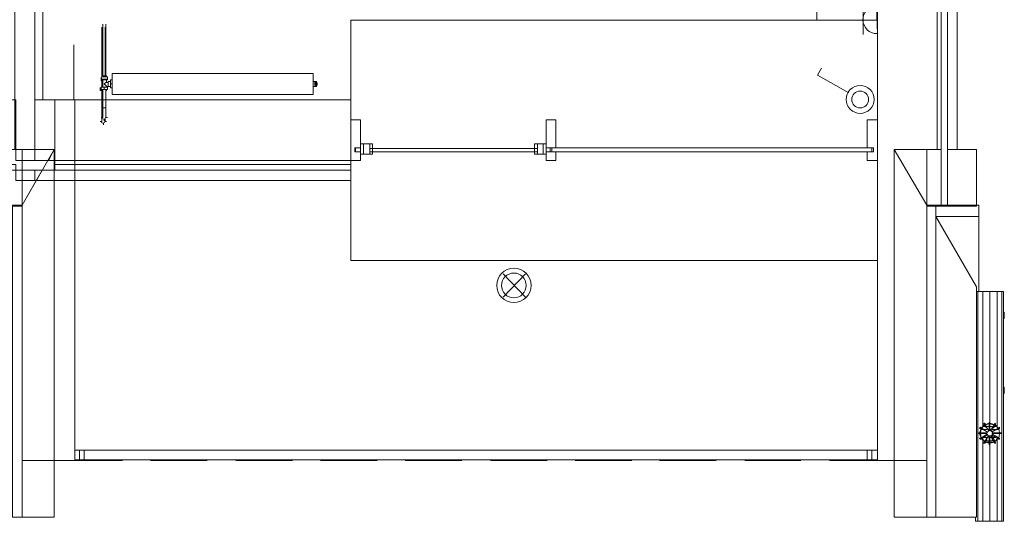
# Model space of a CAD drawing. Header units: millimetres. Extents: x 413 to 305578, y 115 to 38116.
# Tile 162 of 194: x 108085 to 112995, y 8109 to 10610. Entities that reach past the tile are written whole.
import ezdxf

# ---------------------------------------------------------------- set-up
doc = ezdxf.new("R2010")
doc.units = ezdxf.units.MM
for name, color, linetype, true_color in [('PDF _PD-Lighting', 7, 'Continuous', 0xb80000), ('PDF _PD-Switches', 7, 'Continuous', 0x37dd00), ('PDF$_59-60$-$Floor$Plan$-$В_Этаж$02_Сводный$A-DETL-MBND', 7, 'Continuous', 0xdd3700), ('PDF$_59-60$-$Floor$Plan$-$В_Этаж$02_Сводный$P-PIPE-CNTR', 150, 'Continuous', 0x007fff), ('PDF$_V$line_ifc_RVT-1-В_Этаж$02_Сводный$A-DETL-MBND', 7, 'Continuous', 0xbababa), ('PDF$_V$line_ifc_RVT-1-В_Этаж$02_Сводный$A-FLOR-HRAL', 7, 'Continuous', 0xbababa), ('PDF$_V$line_ifc_RVT-1-В_Этаж$02_Сводный$A-GENM', 7, 'Continuous', 0xdd6e6e), ('PDF$_V$line_ifc_RVT-1-В_Этаж$02_Сводный$A-PART', 7, 'Continuous', 0xdcdcdc), ('PDF$_V$line_ifc_RVT-1-В_Этаж$02_Сводный$A-ROOF', 7, 'Continuous', 0xbababa), ('PDF$_V$line_ifc_RVT-1-В_Этаж$02_Сводный$A-WALL', 7, 'Continuous', 0xdcdcdc), ('PDF$_V$line_ifc_RVT-1-В_Этаж$02_Сводный$I-FURN', 7, 'Continuous', 0xbababa), ('PDF$_V$line_ifc_RVT-1-В_Этаж$02_Сводный$Q-SPCQ', 7, 'Continuous', 0xbababa)]:
    doc.layers.add(name, color=color, linetype=linetype, true_color=true_color)
for name, color, linetype in [('PDF _PD-Socket', 1, 'Continuous'), ('PDF$_59-60$-$Floor$Plan$-$В_Этаж$02_Сводный$M-EQPM', 2, 'Continuous'), ('PDF$_59-60$-$Floor$Plan$-$В_Этаж$02_Сводный$P-PIPE', 3, 'Continuous')]:
    doc.layers.add(name, color=color, linetype=linetype)

msp = doc.modelspace()

# ---------------------------------------------------------------- linework, layer by layer
at = {"layer": 'PDF _PD-Lighting', "lineweight": 0}
for points in [[(110607.9, 9227.1), (110496.5, 9342.4)], [(110607.9, 9342.4), (110496.5, 9227.1)]]:
    msp.add_lwpolyline(points, dxfattribs=at)
for radius in [85.6, 61.7]:
    msp.add_circle((110549.6, 9285.1), radius, dxfattribs=at)
at = {"layer": 'PDF _PD-Socket', "lineweight": 0}
msp.add_lwpolyline([(112362.7, 10540.2), (112358.8, 10679.5, 1), (112360.8, 10540.6)], format="xyb", dxfattribs=at)
for points in [[(112291.1, 10536.2), (112291.1, 10679.5)], [(112362.7, 10607.8), (112219.5, 10607.8)]]:
    msp.add_lwpolyline(points, dxfattribs=at)
at = {"layer": 'PDF _PD-Switches', "lineweight": 0}
msp.add_lwpolyline([(112219.5, 10245.7), (112064.3, 10333.3), (112084.2, 10369.1)], dxfattribs=at)
for radius in [69.6, 41.8]:
    msp.add_circle((112276.6, 10212.3), radius, dxfattribs=at)
at = {"layer": 'PDF$_59-60$-$Floor$Plan$-$В_Этаж$02_Сводный$A-DETL-MBND', "color": 5, "lineweight": 0}
for points in [[(108495, 10572), (108495, 10329.3)], [(108510.9, 10329.3), (108510.9, 10572)], [(108495, 10110.4), (108495, 10114.4), (108495, 10118.4), (108495, 10122.4), (108495, 10126.4), (108495, 10130.3), (108495, 10134.3), (108495, 10138.3)], [(108510.9, 10114.4), (108510.9, 10110.4), (108510.9, 10106.5), (108510.9, 10102.5)]]:
    msp.add_lwpolyline(points, dxfattribs=at)
at = {"layer": 'PDF$_59-60$-$Floor$Plan$-$В_Этаж$02_Сводный$A-DETL-MBND', "color": 1, "lineweight": 0}
for points in [[(108498.9, 10587.9), (108498.9, 10329.3)], [(108514.8, 10329.3), (108514.8, 10587.9)], [(108514.8, 10170.1), (108514.8, 10166.1), (108514.8, 10162.2), (108514.8, 10158.2), (108514.8, 10154.2), (108514.8, 10150.2), (108514.8, 10146.2), (108514.8, 10142.3)], [(108514.8, 10134.3), (108514.8, 10130.3), (108514.8, 10126.4)]]:
    msp.add_lwpolyline(points, dxfattribs=at)
at = {"layer": 'PDF$_59-60$-$Floor$Plan$-$В_Этаж$02_Сводный$M-EQPM', "lineweight": 0}
for points in [[(108522.8, 10313.4), (108491, 10313.4), (108495, 10325.3), (108495, 10329.3), (108498.9, 10329.3), (108502.9, 10329.3)], [(108491, 10321.3), (108491, 10305.4), (108498.9, 10305.4)], [(108491, 10321.3), (108491, 10321.3)], [(108498.9, 10273.6), (108498.9, 10309.4), (108495, 10309.4), (108491, 10309.4), (108491, 10313.4)], [(108510.9, 10329.3), (108514.8, 10329.3), (108518.8, 10329.3), (108518.8, 10325.3), (108522.8, 10325.3), (108522.8, 10313.4), (108522.8, 10309.4), (108518.8, 10309.4), (108514.8, 10309.4), (108510.9, 10309.4), (108506.9, 10309.4), (108502.9, 10309.4), (108498.9, 10309.4), (108495, 10309.4)], [(108522.8, 10325.3), (108495, 10325.3)], [(108514.8, 10329.3), (108510.9, 10329.3), (108506.9, 10329.3), (108502.9, 10329.3), (108498.9, 10329.3)], [(108498.9, 10257.7), (108487, 10257.7), (108487, 10269.6), (108491, 10269.6)], [(108495, 10305.4), (108495, 10273.6)], [(108526.8, 10297.5), (108518.8, 10297.5), (108518.8, 10309.4), (108498.9, 10309.4)], [(108518.8, 10277.6), (108514.8, 10281.5), (108506.9, 10289.5), (108514.8, 10297.5), (108518.8, 10297.5)], [(108506.9, 10273.6), (108506.9, 10261.6)], [(108518.8, 10309.4), (108518.8, 10309.4)], [(108518.8, 10273.6), (108518.8, 10277.6), (108526.8, 10277.6), (108538.7, 10277.6)], [(108538.7, 10301.4), (108526.8, 10301.4), (108526.8, 10277.6)], [(108546.7, 10269.6), (108538.7, 10269.6), (108538.7, 10289.5), (108538.7, 10309.4), (108546.7, 10309.4)], [(108538.7, 10289.5), (108546.7, 10289.5)], [(109557.4, 10301.4), (109549.4, 10301.4)], [(109549.4, 10277.6), (109557.4, 10277.6)], [(109561.4, 10277.6), (109557.4, 10277.6), (109561.4, 10277.6), (109561.4, 10289.5), (109561.4, 10297.5), (109561.4, 10301.4), (109557.4, 10301.4), (109557.4, 10297.5), (109561.4, 10297.5)], [(109557.4, 10301.4), (109557.4, 10301.4)], [(109557.4, 10281.5), (109557.4, 10289.5), (109557.4, 10297.5)], [(109557.4, 10289.5), (109557.4, 10289.5)], [(109557.4, 10277.6), (109557.4, 10277.6)], [(109557.4, 10277.6), (109557.4, 10277.6)], [(109565.4, 10301.4), (109565.4, 10277.6), (109561.4, 10277.6), (109565.4, 10277.6), (109565.4, 10281.5), (109569.3, 10285.5), (109565.4, 10285.5)], [(109561.4, 10289.5), (109561.4, 10289.5)], [(109561.4, 10277.6), (109561.4, 10277.6)], [(109565.4, 10301.4), (109565.4, 10301.4)], [(109565.4, 10297.5), (109569.3, 10293.5), (109569.3, 10285.5)], [(109569.3, 10293.5), (109565.4, 10293.5)], [(109565.4, 10277.6), (109565.4, 10277.6)], [(108518.8, 10261.6), (108518.8, 10257.7), (108514.8, 10257.7)]]:
    msp.add_lwpolyline(points, dxfattribs=at)
for points in [[(109549.4, 10237.8), (109549.4, 10341.2), (108546.7, 10341.2), (108546.7, 10237.8)], [(109549.4, 10341.2), (108546.7, 10341.2), (108546.7, 10237.8), (109549.4, 10237.8)], [(108506.9, 10273.6), (108522.8, 10273.6), (108522.8, 10261.6), (108506.9, 10261.6), (108491, 10261.6), (108491, 10273.6)], [(109561.4, 10289.5), (109557.4, 10289.5)], [(109561.4, 10301.4), (109565.4, 10301.4)]]:
    msp.add_lwpolyline(points, close=True, dxfattribs=at)
at = {"layer": 'PDF$_59-60$-$Floor$Plan$-$В_Этаж$02_Сводный$P-PIPE', "color": 5, "lineweight": 0}
for points in [[(108495, 10257.7), (108495, 10150.2), (108498.9, 10150.2), (108495, 10150.2), (108495, 10146.2), (108495, 10142.3), (108495, 10138.3), (108495, 10134.3), (108495, 10130.3), (108495, 10126.4), (108495, 10122.4), (108495, 10118.4), (108495, 10114.4), (108495, 10110.4), (108495, 10106.5), (108495, 10102.5)], [(108495, 10150.2), (108495, 10150.2)], [(108495, 10150.2), (108495, 10150.2)], [(108498.9, 10150.2), (108498.9, 10150.2)], [(108498.9, 10150.2), (108498.9, 10150.2)], [(108510.9, 10102.5), (108510.9, 10106.5), (108510.9, 10110.4), (108510.9, 10114.4)]]:
    msp.add_lwpolyline(points, dxfattribs=at)
at = {"layer": 'PDF$_59-60$-$Floor$Plan$-$В_Этаж$02_Сводный$P-PIPE', "color": 1, "lineweight": 0}
for points in [[(108498.9, 10261.6), (108498.9, 10170.1), (108502.9, 10170.1), (108506.9, 10170.1), (108510.9, 10170.1), (108514.8, 10170.1), (108514.8, 10166.1), (108514.8, 10162.2), (108514.8, 10158.2), (108514.8, 10154.2), (108514.8, 10150.2), (108514.8, 10146.2), (108514.8, 10142.3), (108514.8, 10138.3), (108514.8, 10134.3), (108514.8, 10130.3), (108514.8, 10126.4), (108514.8, 10122.4)], [(108498.9, 10122.4), (108498.9, 10126.4), (108498.9, 10130.3), (108498.9, 10134.3), (108498.9, 10138.3), (108498.9, 10142.3), (108498.9, 10146.2), (108498.9, 10150.2), (108498.9, 10154.2), (108498.9, 10158.2), (108498.9, 10162.2), (108498.9, 10166.1), (108498.9, 10170.1), (108502.9, 10170.1), (108506.9, 10170.1), (108514.8, 10170.1), (108514.8, 10261.6)], [(108498.9, 10170.1), (108498.9, 10170.1)], [(108498.9, 10170.1), (108498.9, 10170.1)], [(108502.9, 10170.1), (108502.9, 10170.1)], [(108502.9, 10170.1), (108502.9, 10170.1)], [(108506.9, 10170.1), (108506.9, 10170.1)], [(108506.9, 10170.1), (108506.9, 10170.1)], [(108510.9, 10170.1), (108510.9, 10170.1)], [(108514.8, 10170.1), (108514.8, 10170.1)], [(108514.8, 10170.1), (108514.8, 10170.1)]]:
    msp.add_lwpolyline(points, dxfattribs=at)
msp.add_lwpolyline([(108494.3, 10124.8, 0.414213), (108504.2, 10114.8, 0.414213), (108514.2, 10124.8)], format="xyb", dxfattribs=at)
at = {"layer": 'PDF$_59-60$-$Floor$Plan$-$В_Этаж$02_Сводный$P-PIPE', "color": 5, "lineweight": 0}
msp.add_lwpolyline([(108490.3, 10104.9, 0.414213), (108500.2, 10094.9, 0.414213), (108510.2, 10104.9)], format="xyb", dxfattribs=at)
at = {"layer": 'PDF$_59-60$-$Floor$Plan$-$В_Этаж$02_Сводный$P-PIPE-CNTR', "color": 1, "lineweight": 0}
for points in [[(108491, 10122.4), (108498.9, 10122.4)], [(108514.8, 10122.4), (108522.8, 10122.4)], [(108506.9, 10106.5), (108506.9, 10114.4)]]:
    msp.add_lwpolyline(points, dxfattribs=at)
at = {"layer": 'PDF$_59-60$-$Floor$Plan$-$В_Этаж$02_Сводный$P-PIPE-CNTR', "color": 5, "lineweight": 0}
for points in [[(108487, 10102.5), (108495, 10102.5)], [(108502.9, 10086.6), (108502.9, 10094.5)], [(108510.9, 10102.5), (108518.8, 10102.5)]]:
    msp.add_lwpolyline(points, dxfattribs=at)
at = {"layer": 'PDF$_V$line_ifc_RVT-1-В_Этаж$02_Сводный$A-DETL-MBND', "lineweight": 0}
for points in [[(108355.7, 10209.9), (108355.7, 10484.5)], [(108598.4, 8411.3), (108359.7, 8411.3)], [(109020.2, 8411.3), (108737.7, 8411.3)], [(109446, 8411.3), (109163.5, 8411.3)], [(109867.8, 8411.3), (109585.3, 8411.3)], [(110289.6, 8411.3), (110007.1, 8411.3)], [(110715.3, 8411.3), (110432.8, 8411.3)], [(111137.1, 8411.3), (110854.6, 8411.3)], [(111558.9, 8411.3), (111276.4, 8411.3)], [(111980.7, 8411.3), (111702.2, 8411.3)], [(112362.7, 8411.3), (112124, 8411.3)]]:
    msp.add_lwpolyline(points, close=True, dxfattribs=at)
msp.add_lwpolyline([(108355.7, 10484.5), (108355.7, 10209.9)], dxfattribs=at)
at = {"layer": 'PDF$_V$line_ifc_RVT-1-В_Этаж$02_Сводный$A-FLOR-HRAL', "lineweight": 0}
for points in [[(108160.7, 13429.1), (108200.5, 13429.1), (108160.7, 13389.3), (108200.5, 13429.1), (108200.5, 13353.5), (108160.7, 13353.5), (108200.5, 13353.5), (108200.5, 10209.9)], [(108359.7, 8463), (108407.4, 8463), (108407.4, 8415.3), (108359.7, 8415.3)], [(112362.7, 8415.3), (112311, 8415.3), (112311, 8463), (112362.7, 8463)]]:
    msp.add_lwpolyline(points, dxfattribs=at)
msp.add_lwpolyline([(108383.5, 8463), (112334.9, 8463), (112334.9, 8415.3), (108383.5, 8415.3)], close=True, dxfattribs=at)
at = {"layer": 'PDF$_V$line_ifc_RVT-1-В_Этаж$02_Сводный$A-GENM', "lineweight": 0}
msp.add_lwpolyline([(109736.5, 9410.1), (112362.7, 9410.1), (112362.7, 10607.8), (109736.5, 10607.8)], close=True, dxfattribs=at)
at = {"layer": 'PDF$_V$line_ifc_RVT-1-В_Этаж$02_Сводный$A-PART', "color": 9, "lineweight": 0, "true_color": 0xbababa}
for points in [[(108160.7, 13429.1), (108200.5, 13429.1), (108160.7, 13389.3), (108200.5, 13429.1), (108200.5, 13353.5), (108160.7, 13353.5), (108200.5, 13353.5), (108200.5, 10209.9)], [(112362.7, 10209.9), (112362.7, 10209.9)], [(112362.7, 10209.9), (112362.7, 10209.9)], [(108160.7, 9907.5), (108228.3, 9907.5), (108256.2, 9963.2)], [(112446.3, 9963.2), (112609.5, 9684.7)], [(108228.3, 9907.5), (108256.2, 9907.5)], [(112362.7, 9907.5), (112362.7, 9907.5)], [(112362.7, 9907.5), (112362.7, 9907.5)], [(112362.7, 9907.5), (112362.7, 9907.5)], [(112362.7, 9887.6), (112362.7, 9887.6)], [(108256.2, 9808), (108168.7, 9808), (108196.5, 9859.7), (108160.7, 9859.7), (108196.5, 9859.7), (108256.2, 9859.7), (108196.5, 9859.7), (108097, 9684.7)], [(112362.7, 9859.7), (112362.7, 9859.7)], [(112362.7, 9859.7), (112362.7, 9859.7)], [(108160.7, 9808), (108168.7, 9808)], [(112362.7, 9808), (112362.7, 9808)], [(112362.7, 9808), (112362.7, 9808)], [(108359.7, 8463), (108407.4, 8463), (108407.4, 8415.3), (108359.7, 8415.3)], [(112362.7, 8415.3), (112311, 8415.3), (112311, 8463), (112362.7, 8463)], [(108097, 8411.3), (108256.2, 8411.3)], [(112609.5, 8411.3), (112446.3, 8411.3)]]:
    msp.add_lwpolyline(points, dxfattribs=at)
at = {"layer": 'PDF$_V$line_ifc_RVT-1-В_Этаж$02_Сводный$A-PART', "lineweight": 0}
for points in [[(112362.7, 12537.7), (112362.7, 8411.3), (112446.3, 8411.3), (112446.3, 9963.2), (112661.2, 9963.2), (112661.2, 12537.7)], [(112661.2, 12537.7), (112661.2, 9963.2), (112681.1, 9963.2), (112681.1, 12537.7)], [(112712.9, 9680.7), (112712.9, 12537.7), (112681.1, 12537.7), (112681.1, 9680.7)], [(112712.9, 12537.7), (112712.9, 9963.2), (112760.7, 9963.2), (112760.7, 12537.7)], [(109736.5, 10209.9), (108160.7, 10209.9), (108160.7, 9963.2), (108256.2, 9963.2), (108256.2, 9907.5), (109736.5, 9907.5)], [(108359.7, 10209.9), (108260.2, 10209.9), (108260.2, 9859.7), (108256.2, 9859.7), (108256.2, 8411.3), (108359.7, 8411.3)], [(109760.3, 9951.3), (109760.3, 9971.2), (109784.2, 9971.2), (109784.2, 10110.4), (109736.5, 10110.4), (109736.5, 9907.5), (109784.2, 9907.5), (109784.2, 9951.3)], [(110711.4, 9971.2), (110759.1, 9971.2), (110759.1, 10110.4), (110711.4, 10110.4)], [(112334.9, 9971.2), (112334.9, 9951.3), (112311, 9951.3), (112311, 9907.5), (112362.7, 9907.5), (112362.7, 10110.4), (112311, 10110.4), (112311, 9971.2)], [(109756.4, 9971.2), (109756.4, 9951.3), (109784.2, 9951.3), (109784.2, 9971.2)], [(109843.9, 9991.1), (109784.2, 9991.1), (109784.2, 9939.3), (109843.9, 9939.3)], [(109800.1, 9991.1), (109784.2, 9991.1), (109784.2, 9939.3), (109800.1, 9939.3)], [(109832, 9939.3), (109832, 9991.1), (109800.1, 9991.1), (109800.1, 9939.3)], [(110711.4, 9939.3), (110711.4, 9991.1), (110651.7, 9991.1), (110651.7, 9939.3)], [(110695.5, 9939.3), (110695.5, 9991.1), (110667.6, 9991.1), (110667.6, 9939.3)], [(110711.4, 9939.3), (110711.4, 9991.1), (110695.5, 9991.1), (110695.5, 9939.3)], [(110739.2, 9951.3), (110739.2, 9971.2), (110711.4, 9971.2), (110711.4, 9951.3)], [(112342.8, 9971.2), (110731.3, 9971.2), (110731.3, 9951.3), (112342.8, 9951.3)], [(110667.6, 9967.2), (109832, 9967.2), (109832, 9951.3), (110667.6, 9951.3)], [(110759.1, 9951.3), (110711.4, 9951.3), (110711.4, 9907.5), (110759.1, 9907.5)], [(109736.5, 9907.5), (108260.2, 9907.5), (108260.2, 9887.6), (109736.5, 9887.6)], [(108260.2, 9859.7), (109736.5, 9859.7), (109736.5, 9887.6), (108260.2, 9887.6)], [(109736.5, 9859.7), (108256.2, 9859.7), (108256.2, 9808), (109736.5, 9808)]]:
    msp.add_lwpolyline(points, close=True, dxfattribs=at)
at = {"layer": 'PDF$_V$line_ifc_RVT-1-В_Этаж$02_Сводный$A-PART', "color": 9, "lineweight": 0, "true_color": 0xbababa}
for points in [[(112362.7, 10150.2), (112362.7, 10118.4), (112362.7, 10094.5), (112362.7, 9907.5), (112362.7, 10094.5), (112362.7, 10118.4), (112362.7, 10209.9)], [(108260.2, 9887.6), (108256.2, 9887.6)], [(112362.7, 9887.6), (112362.7, 9907.5), (112362.7, 9891.6)], [(112362.7, 9808), (112362.7, 9855.8), (112362.7, 9859.7), (112362.7, 9812)], [(108383.5, 8463), (112334.9, 8463), (112334.9, 8415.3), (108383.5, 8415.3)]]:
    msp.add_lwpolyline(points, close=True, dxfattribs=at)
at = {"layer": 'PDF$_V$line_ifc_RVT-1-В_Этаж$02_Сводный$A-ROOF', "color": 254, "lineweight": 0, "true_color": 0xdcdcdc}
for points in [[(108041.3, 9963.2), (108041.3, 9887.6), (108065.2, 9887.6), (108065.2, 9859.7), (108041.3, 9859.7), (108041.3, 9680.7), (108097, 9680.7), (108097, 9963.2)], [(112609.5, 9680.7), (112681.1, 9680.7), (112681.1, 9963.2), (112609.5, 9963.2)], [(112712.9, 9963.2), (112712.9, 9680.7), (112856.2, 9680.7), (112856.2, 9963.2)], [(108097, 8128.8), (108097, 9684.7), (108049.3, 9684.7), (108049.3, 8128.8)], [(112609.5, 9684.7), (112609.5, 8128.8), (112653.2, 8128.8), (112653.2, 9684.7)], [(112653.2, 9684.7), (112653.2, 9628.9), (112868.1, 9628.9), (112868.1, 9684.7)]]:
    msp.add_lwpolyline(points, close=True, dxfattribs=at)
at = {"layer": 'PDF$_V$line_ifc_RVT-1-В_Этаж$02_Сводный$A-ROOF', "lineweight": 0}
for points in [[(108097, 8128.8), (108256.2, 8128.8), (108256.2, 8383.5), (108256.2, 9843.8), (108256.2, 9855.8), (108256.2, 9887.6), (108256.2, 9963.2), (108097, 9684.7), (108256.2, 9963.2), (108128.9, 9963.2), (108109, 9963.2), (108101, 9963.2), (108097, 9963.2), (108097, 9943.3), (108097, 9887.6), (108097, 9867.7), (108097, 9859.7), (108097, 9032.1), (108097, 8443.1), (108097, 8403.4)], [(112446.3, 9473.8), (112446.3, 8749.5), (112446.3, 8379.5), (112446.3, 8128.8), (112609.5, 8128.8), (112609.5, 8399.4), (112609.5, 8741.6), (112609.5, 9843.8), (112609.5, 9847.8), (112609.5, 9963.2), (112462.2, 9963.2), (112446.3, 9963.2), (112609.5, 9684.7), (112446.3, 9963.2), (112446.3, 9800.1), (112446.3, 9780.2)], [(108097, 8128.8), (108228.3, 8128.8), (108256.2, 8128.8)], [(112609.5, 8128.8), (112446.3, 8128.8), (112589.6, 8128.8)]]:
    msp.add_lwpolyline(points, close=True, dxfattribs=at)
for points in [[(112653.2, 9628.9), (112856.2, 9278.8), (112856.2, 8128.8), (112653.2, 8128.8)], [(112856.2, 9254.9), (112868.1, 9254.9), (112868.1, 9628.9)], [(112446.3, 9473.8), (112446.3, 9473.8)]]:
    msp.add_lwpolyline(points, dxfattribs=at)
at = {"layer": 'PDF$_V$line_ifc_RVT-1-В_Этаж$02_Сводный$A-WALL', "lineweight": 0}
for points in [[(108065.2, 10209.9), (108065.2, 9907.5), (108160.7, 9907.5), (108160.7, 13441), (108061.2, 13441), (108061.2, 10209.9), (108041.3, 10209.9), (108041.3, 9963.2), (108061.2, 9963.2), (108061.2, 10209.9), (108065.2, 10209.9), (108061.2, 10209.9), (108061.2, 9963.2), (108065.2, 9963.2)], [(112362.7, 12537.7), (112362.7, 8411.3), (112446.3, 8411.3), (112446.3, 9963.2), (112661.2, 9963.2), (112661.2, 12537.7)], [(112661.2, 12537.7), (112661.2, 9963.2), (112681.1, 9963.2), (112681.1, 12537.7)], [(112712.9, 9680.7), (112712.9, 12537.7), (112681.1, 12537.7), (112681.1, 9680.7)], [(112712.9, 12537.7), (112712.9, 9963.2), (112760.7, 9963.2), (112760.7, 12537.7)], [(109736.5, 10209.9), (108160.7, 10209.9), (108160.7, 9963.2), (108256.2, 9963.2), (108256.2, 9907.5), (109736.5, 9907.5)], [(108359.7, 10209.9), (108260.2, 10209.9), (108260.2, 9859.7), (108256.2, 9859.7), (108256.2, 8411.3), (108359.7, 8411.3)], [(109760.3, 9951.3), (109760.3, 9971.2), (109784.2, 9971.2), (109784.2, 10110.4), (109736.5, 10110.4), (109736.5, 9907.5), (109784.2, 9907.5), (109784.2, 9951.3)], [(110711.4, 9971.2), (110759.1, 9971.2), (110759.1, 10110.4), (110711.4, 10110.4)], [(112334.9, 9971.2), (112334.9, 9951.3), (112311, 9951.3), (112311, 9907.5), (112362.7, 9907.5), (112362.7, 10110.4), (112311, 10110.4), (112311, 9971.2)], [(109756.4, 9971.2), (109756.4, 9951.3), (109784.2, 9951.3), (109784.2, 9971.2)], [(109843.9, 9991.1), (109784.2, 9991.1), (109784.2, 9939.3), (109843.9, 9939.3)], [(109800.1, 9991.1), (109784.2, 9991.1), (109784.2, 9939.3), (109800.1, 9939.3)], [(109832, 9939.3), (109832, 9991.1), (109800.1, 9991.1), (109800.1, 9939.3)], [(110711.4, 9939.3), (110711.4, 9991.1), (110651.7, 9991.1), (110651.7, 9939.3)], [(110695.5, 9939.3), (110695.5, 9991.1), (110667.6, 9991.1), (110667.6, 9939.3)], [(110711.4, 9939.3), (110711.4, 9991.1), (110695.5, 9991.1), (110695.5, 9939.3)], [(110739.2, 9951.3), (110739.2, 9971.2), (110711.4, 9971.2), (110711.4, 9951.3)], [(112342.8, 9971.2), (110731.3, 9971.2), (110731.3, 9951.3), (112342.8, 9951.3)], [(110667.6, 9967.2), (109832, 9967.2), (109832, 9951.3), (110667.6, 9951.3)], [(110759.1, 9951.3), (110711.4, 9951.3), (110711.4, 9907.5), (110759.1, 9907.5)], [(109736.5, 9907.5), (108260.2, 9907.5), (108260.2, 9887.6), (109736.5, 9887.6)], [(108260.2, 9859.7), (109736.5, 9859.7), (109736.5, 9887.6), (108260.2, 9887.6)], [(108160.7, 9808), (108160.7, 9859.7), (108065.2, 9859.7), (108065.2, 9808)], [(109736.5, 9859.7), (108256.2, 9859.7), (108256.2, 9808), (109736.5, 9808)]]:
    msp.add_lwpolyline(points, close=True, dxfattribs=at)
at = {"layer": 'PDF$_V$line_ifc_RVT-1-В_Этаж$02_Сводный$A-WALL', "color": 9, "lineweight": 0, "true_color": 0xbababa}
for points in [[(112362.7, 10150.2), (112362.7, 10118.4), (112362.7, 10094.5), (112362.7, 9907.5), (112362.7, 10094.5), (112362.7, 10118.4), (112362.7, 10209.9)], [(108260.2, 9887.6), (108256.2, 9887.6)], [(112362.7, 9887.6), (112362.7, 9907.5), (112362.7, 9891.6)], [(112362.7, 9808), (112362.7, 9855.8), (112362.7, 9859.7), (112362.7, 9812)]]:
    msp.add_lwpolyline(points, close=True, dxfattribs=at)
for points in [[(112362.7, 10209.9), (112362.7, 10209.9)], [(112362.7, 10209.9), (112362.7, 10209.9)], [(108160.7, 9907.5), (108228.3, 9907.5), (108256.2, 9963.2)], [(112446.3, 9963.2), (112609.5, 9684.7)], [(108228.3, 9907.5), (108256.2, 9907.5)], [(112362.7, 9907.5), (112362.7, 9907.5)], [(112362.7, 9907.5), (112362.7, 9907.5)], [(112362.7, 9907.5), (112362.7, 9907.5)], [(112362.7, 9887.6), (112362.7, 9887.6)], [(108256.2, 9808), (108168.7, 9808), (108196.5, 9859.7), (108160.7, 9859.7), (108196.5, 9859.7), (108256.2, 9859.7), (108196.5, 9859.7), (108097, 9684.7)], [(112362.7, 9859.7), (112362.7, 9859.7)], [(112362.7, 9859.7), (112362.7, 9859.7)], [(108160.7, 9808), (108168.7, 9808)], [(112362.7, 9808), (112362.7, 9808)], [(112362.7, 9808), (112362.7, 9808)], [(108097, 8411.3), (108256.2, 8411.3)], [(112609.5, 8411.3), (112446.3, 8411.3)]]:
    msp.add_lwpolyline(points, dxfattribs=at)
at = {"layer": 'PDF$_V$line_ifc_RVT-1-В_Этаж$02_Сводный$I-FURN', "lineweight": 0}
msp.add_lwpolyline([(112060.3, 10814.8), (112060.3, 10607.8)], dxfattribs=at)
at = {"layer": 'PDF$_V$line_ifc_RVT-1-В_Этаж$02_Сводный$Q-SPCQ', "lineweight": 0}
for points in [[(112872.1, 8546.6), (112880, 8522.7), (112888, 8514.8), (112880, 8522.7), (112872.1, 8546.6), (112880, 8522.7), (112888, 8514.8), (112896, 8506.8), (112884, 8522.7), (112896, 8506.8), (112888, 8514.8), (112896, 8506.8), (112888, 8514.8), (112888, 8108.9), (112864.1, 8108.9), (112864.1, 9254.9), (112864.1, 8108.9), (112888, 8108.9), (112888, 8514.8), (112880, 8522.7), (112872.1, 8546.6), (112872.1, 8550.6), (112872.1, 8546.6), (112880, 8546.6), (112880, 8550.6), (112872.1, 8550.6), (112868.1, 8550.6), (112868.1, 8546.6), (112872.1, 8546.6), (112872.1, 8550.6), (112880, 8550.6), (112880, 8546.6), (112892, 8546.6), (112892, 8550.6), (112880, 8550.6), (112880, 8546.6), (112892, 8546.6), (112892, 8550.6), (112880, 8550.6), (112880, 8546.6), (112872.1, 8546.6), (112872.1, 8550.6), (112880, 8550.6), (112880, 8546.6), (112872.1, 8546.6), (112872.1, 8550.6), (112880, 8550.6), (112880, 8546.6), (112880, 8550.6), (112892, 8550.6), (112892, 8546.6), (112892, 8550.6), (112907.9, 8550.6), (112907.9, 8546.6), (112892, 8546.6), (112892, 8550.6), (112907.9, 8550.6), (112907.9, 8546.6), (112907.9, 8550.6), (112892, 8550.6), (112892, 8546.6), (112907.9, 8546.6), (112892, 8546.6), (112892, 8550.6), (112907.9, 8550.6), (112907.9, 8546.6), (112911.9, 8538.6), (112896, 8530.7), (112888, 8522.7), (112884, 8526.7), (112896, 8534.7), (112896, 8530.7), (112888, 8522.7), (112884, 8526.7), (112896, 8534.7), (112896, 8530.7)], [(112880, 8574.5), (112884, 8574.5), (112880, 8574.5), (112888, 8582.4), (112896, 8590.4), (112888, 8582.4), (112888, 9254.9), (112868.1, 9254.9), (112991.5, 9254.9), (112983.5, 9254.9), (112959.6, 9254.9), (112983.5, 9254.9), (112983.5, 8108.9), (112991.5, 8108.9), (112991.5, 9254.9), (112983.5, 9254.9), (112991.5, 9254.9), (112868.1, 9254.9), (112888, 9254.9), (112868.1, 9254.9), (112888, 9254.9), (112923.8, 9254.9), (112959.6, 9254.9), (112983.5, 9254.9)], [(112888, 9254.9), (112923.8, 9254.9)], [(112923.8, 9254.9), (112888, 9254.9)], [(112888, 9254.9), (112888, 8582.4)], [(112888, 9254.9), (112923.8, 9254.9)], [(112923.8, 9254.9), (112923.8, 8602.3)], [(112983.5, 9254.9), (112959.6, 9254.9), (112923.8, 9254.9), (112959.6, 9254.9), (112959.6, 8582.4), (112947.7, 8590.4), (112959.6, 8582.4), (112963.6, 8574.5), (112947.7, 8590.4), (112963.6, 8574.5), (112959.6, 8582.4), (112963.6, 8574.5), (112947.7, 8590.4), (112963.6, 8574.5)], [(112923.8, 9254.9), (112923.8, 8602.3)], [(112923.8, 9254.9), (112959.6, 9254.9)], [(112959.6, 9254.9), (112959.6, 8582.4)], [(112983.5, 9254.9), (112983.5, 8108.9)], [(112983.5, 9254.9), (112991.5, 9254.9)], [(112991.5, 9254.9), (112991.5, 8108.9)], [(112899.9, 8582.4), (112896, 8590.4), (112884, 8574.5), (112896, 8590.4), (112899.9, 8594.4), (112896, 8598.3), (112892, 8594.4), (112896, 8598.3), (112899.9, 8594.4), (112896, 8590.4), (112888, 8582.4), (112880, 8574.5), (112888, 8582.4), (112896, 8590.4), (112892, 8594.4), (112896, 8590.4), (112899.9, 8594.4), (112903.9, 8586.4)], [(112919.8, 8598.3), (112899.9, 8590.4)], [(112899.9, 8590.4), (112919.8, 8598.3)], [(112899.9, 8590.4), (112919.8, 8594.4)], [(112919.8, 8594.4), (112899.9, 8590.4)], [(112907.9, 8594.4), (112919.8, 8594.4)], [(112919.8, 8602.3), (112923.8, 8602.3)], [(112923.8, 8602.3), (112919.8, 8602.3)], [(112923.8, 8594.4), (112935.7, 8594.4)], [(112947.7, 8594.4), (112943.7, 8586.4)], [(112947.7, 8598.3), (112947.7, 8594.4)], [(112947.7, 8598.3), (112951.7, 8594.4)], [(112951.7, 8590.4), (112947.7, 8594.4)], [(112947.7, 8594.4), (112951.7, 8590.4)], [(112951.7, 8590.4), (112951.7, 8594.4)], [(112880, 8550.6), (112880, 8546.6), (112892, 8546.6), (112880, 8546.6), (112872.1, 8546.6), (112868.1, 8546.6), (112868.1, 8550.6), (112868.1, 8546.6), (112872.1, 8546.6), (112872.1, 8550.6), (112868.1, 8550.6), (112868.1, 8546.6), (112868.1, 8550.6), (112868.1, 8546.6), (112872.1, 8546.6), (112872.1, 8550.6), (112872.1, 8546.6)], [(112876.1, 8578.4), (112872.1, 8574.5)], [(112872.1, 8574.5), (112876.1, 8570.5)], [(112880, 8570.5), (112872.1, 8550.6)], [(112872.1, 8550.6), (112880, 8570.5)], [(112880, 8574.5), (112876.1, 8578.4)], [(112876.1, 8570.5), (112880, 8574.5)], [(112876.1, 8550.6), (112880, 8570.5)], [(112880, 8570.5), (112876.1, 8550.6)], [(112880, 8574.5), (112888, 8582.4)], [(112888, 8570.5), (112880, 8574.5)], [(112888, 8570.5), (112880, 8574.5)], [(112880, 8566.5), (112888, 8566.5)], [(112919.8, 8502.8), (112923.8, 8502.8), (112923.8, 8518.8), (112923.8, 8534.7), (112931.8, 8534.7), (112935.7, 8538.6), (112939.7, 8546.6), (112935.7, 8554.6), (112931.8, 8558.5), (112923.8, 8562.5), (112915.8, 8558.5), (112911.9, 8554.6), (112896, 8562.5), (112907.9, 8554.6), (112896, 8562.5), (112911.9, 8554.6), (112907.9, 8546.6), (112892, 8546.6), (112892, 8550.6), (112880, 8550.6)], [(112884, 8566.5), (112888, 8570.5)], [(112888, 8570.5), (112884, 8566.5)], [(112884, 8566.5), (112888, 8570.5)], [(112884, 8566.5), (112896, 8562.5)], [(112896, 8562.5), (112888, 8570.5)], [(112892, 8582.4), (112899.9, 8582.4)], [(112892, 8566.5), (112907.9, 8566.5)], [(112896, 8562.5), (112896, 8562.5)], [(112896, 8562.5), (112896, 8562.5)], [(112896, 8562.5), (112896, 8562.5)], [(112896, 8562.5), (112896, 8562.5)], [(112903.9, 8586.4), (112899.9, 8582.4)], [(112899.9, 8582.4), (112903.9, 8586.4)], [(112899.9, 8582.4), (112907.9, 8574.5)], [(112907.9, 8574.5), (112903.9, 8586.4)], [(112903.9, 8582.4), (112919.8, 8582.4)], [(112907.9, 8574.5), (112907.9, 8574.5)], [(112907.9, 8574.5), (112907.9, 8574.5)], [(112907.9, 8574.5), (112907.9, 8574.5)], [(112907.9, 8574.5), (112907.9, 8574.5)], [(112911.9, 8554.6), (112911.9, 8554.6)], [(112911.9, 8554.6), (112911.9, 8554.6)], [(112915.8, 8566.5), (112919.8, 8566.5)], [(112915.8, 8558.5), (112915.8, 8558.5)], [(112915.8, 8558.5), (112915.8, 8558.5)], [(112923.8, 8582.4), (112939.7, 8582.4)], [(112923.8, 8566.5), (112931.8, 8566.5)], [(112935.7, 8566.5), (112951.7, 8566.5)], [(112935.7, 8554.6), (112935.7, 8554.6)], [(112935.7, 8554.6), (112935.7, 8554.6)], [(112943.7, 8586.4), (112947.7, 8582.4)], [(112947.7, 8582.4), (112951.7, 8590.4)], [(112947.7, 8582.4), (112955.6, 8582.4)], [(112963.6, 8574.5), (112959.6, 8582.4)], [(112959.6, 8566.5), (112967.6, 8566.5)], [(112963.6, 8574.5), (112963.6, 8574.5)], [(112967.6, 8570.5), (112971.6, 8550.6)], [(112971.6, 8550.6), (112967.6, 8570.5)], [(112967.6, 8570.5), (112971.6, 8550.6)], [(112971.6, 8550.6), (112967.6, 8570.5)], [(112967.6, 8550.6), (112967.6, 8546.6)], [(112967.6, 8550.6), (112967.6, 8546.6)], [(112967.6, 8546.6), (112975.5, 8546.6)], [(112967.6, 8546.6), (112975.5, 8546.6)], [(112971.6, 8546.6), (112967.6, 8522.7)], [(112967.6, 8522.7), (112971.6, 8546.6)], [(112971.6, 8546.6), (112967.6, 8526.7)], [(112967.6, 8526.7), (112971.6, 8546.6)], [(112979.5, 8550.6), (112975.5, 8550.6)], [(112975.5, 8550.6), (112975.5, 8546.6)], [(112975.5, 8546.6), (112979.5, 8546.6)], [(112979.5, 8550.6), (112979.5, 8546.6)], [(112979.5, 8550.6), (112979.5, 8546.6)], [(112979.5, 8546.6), (112979.5, 8550.6)], [(112872.1, 8522.7), (112876.1, 8518.8)], [(112876.1, 8522.7), (112872.1, 8522.7)], [(112884, 8526.7), (112876.1, 8522.7)], [(112876.1, 8522.7), (112880, 8518.8)], [(112880, 8518.8), (112876.1, 8522.7)], [(112876.1, 8518.8), (112880, 8518.8)], [(112880, 8526.7), (112888, 8526.7)], [(112880, 8518.8), (112888, 8522.7)], [(112888, 8522.7), (112884, 8526.7)], [(112892, 8526.7), (112907.9, 8526.7)], [(112892, 8510.8), (112899.9, 8510.8)], [(112896, 8502.8), (112892, 8498.9)], [(112896, 8502.8), (112892, 8498.9)], [(112892, 8498.9), (112896, 8498.9)], [(112896, 8498.9), (112892, 8498.9)], [(112907.9, 8542.6), (112896, 8534.7)], [(112907.9, 8542.6), (112896, 8534.7)], [(112896, 8530.7), (112911.9, 8538.6)], [(112896, 8534.7), (112896, 8530.7)], [(112896, 8530.7), (112896, 8534.7)], [(112899.9, 8510.8), (112896, 8502.8)], [(112899.9, 8510.8), (112896, 8502.8)], [(112896, 8506.8), (112896, 8506.8)], [(112907.9, 8522.7), (112899.9, 8510.8)], [(112903.9, 8506.8), (112899.9, 8510.8)], [(112899.9, 8510.8), (112903.9, 8506.8)], [(112903.9, 8506.8), (112899.9, 8510.8)], [(112899.9, 8502.8), (112919.8, 8498.9)], [(112919.8, 8498.9), (112899.9, 8502.8)], [(112899.9, 8502.8), (112919.8, 8498.9)], [(112919.8, 8498.9), (112899.9, 8502.8)], [(112903.9, 8506.8), (112907.9, 8518.8)], [(112903.9, 8510.8), (112919.8, 8510.8)], [(112907.9, 8518.8), (112915.8, 8534.7)], [(112915.8, 8534.7), (112907.9, 8522.7)], [(112907.9, 8518.8), (112915.8, 8534.7)], [(112915.8, 8534.7), (112907.9, 8522.7)], [(112907.9, 8522.7), (112907.9, 8518.8)], [(112907.9, 8502.8), (112919.8, 8502.8)], [(112911.9, 8538.6), (112911.9, 8542.6)], [(112911.9, 8538.6), (112911.9, 8542.6)], [(112911.9, 8538.6), (112911.9, 8538.6)], [(112911.9, 8538.6), (112911.9, 8538.6)], [(112915.8, 8534.7), (112911.9, 8538.6)], [(112915.8, 8534.7), (112915.8, 8534.7)], [(112923.8, 8534.7), (112915.8, 8534.7)], [(112915.8, 8534.7), (112915.8, 8534.7)], [(112915.8, 8526.7), (112919.8, 8526.7)], [(112923.8, 8534.7), (112919.8, 8534.7)], [(112919.8, 8534.7), (112919.8, 8518.8)], [(112923.8, 8518.8), (112919.8, 8518.8)], [(112919.8, 8518.8), (112919.8, 8502.8)], [(112919.8, 8518.8), (112923.8, 8518.8)], [(112923.8, 8526.7), (112931.8, 8526.7)], [(112923.8, 8510.8), (112939.7, 8510.8)], [(112923.8, 8502.8), (112935.7, 8502.8)], [(112951.7, 8534.7), (112935.7, 8542.6)], [(112935.7, 8542.6), (112935.7, 8538.6)], [(112935.7, 8538.6), (112947.7, 8530.7)], [(112935.7, 8526.7), (112951.7, 8526.7)], [(112951.7, 8534.7), (112947.7, 8530.7)], [(112947.7, 8510.8), (112955.6, 8510.8)], [(112951.7, 8502.8), (112947.7, 8498.9)], [(112947.7, 8498.9), (112947.7, 8498.9)], [(112947.7, 8498.9), (112951.7, 8498.9)], [(112947.7, 8498.9), (112947.7, 8498.9)], [(112951.7, 8498.9), (112951.7, 8502.8)], [(112959.6, 8526.7), (112967.6, 8526.7)], [(112963.6, 8522.7), (112963.6, 8518.8)], [(112963.6, 8518.8), (112963.6, 8522.7)], [(112967.6, 8518.8), (112971.6, 8518.8)], [(112967.6, 8518.8), (112971.6, 8518.8)], [(112971.6, 8522.7), (112971.6, 8522.7)], [(112971.6, 8522.7), (112971.6, 8518.8)], [(112971.6, 8518.8), (112971.6, 8522.7)], [(112971.6, 8522.7), (112971.6, 8522.7)], [(112852.2, 8108.9), (112991.5, 8108.9)], [(112864.1, 8108.9), (112852.2, 8108.9)], [(112888, 8108.9), (112864.1, 8108.9)], [(112923.8, 8108.9), (112888, 8108.9)], [(112959.6, 8108.9), (112923.8, 8108.9)], [(112983.5, 8108.9), (112959.6, 8108.9)]]:
    msp.add_lwpolyline(points, dxfattribs=at)
for points in [[(112991.5, 9151.4), (112995.4, 9151.4), (112995.4, 9119.6), (112991.5, 9119.6), (112995.4, 9119.6), (112995.4, 9151.4)], [(112991.5, 8777.4), (112995.4, 8777.4), (112995.4, 8745.6), (112991.5, 8745.6), (112995.4, 8745.6), (112995.4, 8777.4)], [(112892, 8594.4), (112896, 8598.3)], [(112899.9, 8594.4), (112896, 8590.4), (112899.9, 8582.4), (112903.9, 8586.4)], [(112899.9, 8590.4), (112919.8, 8598.3)], [(112899.9, 8590.4), (112919.8, 8594.4)], [(112923.8, 8598.3), (112919.8, 8598.3), (112919.8, 8602.3), (112923.8, 8602.3), (112923.8, 8598.3), (112923.8, 8602.3), (112919.8, 8602.3), (112919.8, 8598.3), (112919.8, 8590.4), (112923.8, 8590.4)], [(112923.8, 8590.4), (112923.8, 8598.3), (112919.8, 8598.3), (112923.8, 8598.3), (112947.7, 8590.4), (112951.7, 8586.4), (112947.7, 8590.4), (112923.8, 8598.3), (112947.7, 8590.4), (112959.6, 8582.4), (112947.7, 8590.4), (112923.8, 8598.3), (112919.8, 8598.3), (112919.8, 8590.4), (112919.8, 8578.4), (112919.8, 8590.4), (112923.8, 8590.4), (112919.8, 8590.4), (112923.8, 8590.4), (112923.8, 8578.4), (112919.8, 8578.4), (112919.8, 8562.5), (112923.8, 8562.5), (112923.8, 8578.4), (112919.8, 8578.4), (112919.8, 8562.5), (112923.8, 8562.5), (112923.8, 8578.4), (112919.8, 8578.4), (112923.8, 8578.4)], [(112923.8, 8594.4), (112943.7, 8590.4)], [(112923.8, 8594.4), (112943.7, 8590.4)], [(112951.7, 8590.4), (112947.7, 8594.4), (112943.7, 8586.4), (112947.7, 8582.4)], [(112951.7, 8594.4), (112947.7, 8598.3), (112947.7, 8594.4), (112951.7, 8590.4)], [(112947.7, 8598.3), (112951.7, 8594.4)], [(112868.1, 8550.6), (112872.1, 8550.6), (112880, 8570.5), (112872.1, 8550.6)], [(112868.1, 8546.6), (112868.1, 8550.6)], [(112872.1, 8574.5), (112876.1, 8578.4)], [(112876.1, 8578.4), (112872.1, 8574.5), (112876.1, 8570.5), (112880, 8574.5)], [(112884, 8566.5), (112876.1, 8570.5), (112880, 8574.5), (112876.1, 8570.5)], [(112876.1, 8550.6), (112880, 8570.5)], [(112880, 8526.7), (112876.1, 8546.6)], [(112880, 8526.7), (112876.1, 8546.6)], [(112884, 8574.5), (112896, 8590.4)], [(112888, 8570.5), (112884, 8566.5), (112896, 8562.5)], [(112896, 8586.4), (112896, 8590.4)], [(112903.9, 8586.4), (112899.9, 8582.4), (112907.9, 8574.5)], [(112907.9, 8574.5), (112915.8, 8562.5), (112907.9, 8574.5), (112915.8, 8558.5)], [(112923.8, 8534.7), (112915.8, 8534.7), (112911.9, 8538.6), (112907.9, 8546.6), (112911.9, 8554.6), (112915.8, 8558.5), (112923.8, 8562.5), (112931.8, 8558.5), (112935.7, 8554.6), (112939.7, 8546.6), (112935.7, 8538.6), (112931.8, 8534.7)], [(112947.7, 8582.4), (112939.7, 8574.5), (112931.8, 8558.5), (112927.8, 8558.5), (112931.8, 8558.5), (112939.7, 8574.5), (112935.7, 8574.5), (112939.7, 8574.5), (112935.7, 8574.5), (112927.8, 8562.5), (112935.7, 8574.5), (112943.7, 8586.4)], [(112947.7, 8582.4), (112943.7, 8586.4), (112935.7, 8574.5), (112939.7, 8574.5)], [(112951.7, 8562.5), (112947.7, 8562.5), (112935.7, 8554.6)], [(112951.7, 8562.5), (112947.7, 8562.5), (112935.7, 8554.6)], [(112951.7, 8546.6), (112967.6, 8546.6), (112951.7, 8546.6), (112951.7, 8550.6), (112967.6, 8550.6), (112967.6, 8546.6), (112967.6, 8550.6), (112951.7, 8550.6), (112951.7, 8546.6), (112935.7, 8546.6), (112935.7, 8550.6), (112951.7, 8550.6), (112935.7, 8550.6), (112935.7, 8546.6)], [(112959.6, 8570.5), (112967.6, 8574.5), (112971.6, 8570.5), (112971.6, 8574.5), (112971.6, 8570.5), (112967.6, 8574.5), (112971.6, 8578.4), (112971.6, 8574.5), (112971.6, 8578.4), (112967.6, 8574.5), (112971.6, 8570.5), (112967.6, 8574.5), (112959.6, 8570.5), (112963.6, 8566.5), (112971.6, 8570.5), (112963.6, 8566.5), (112959.6, 8570.5), (112947.7, 8562.5), (112951.7, 8562.5), (112963.6, 8566.5), (112959.6, 8570.5), (112947.7, 8562.5), (112951.7, 8562.5), (112963.6, 8566.5)], [(112951.7, 8546.6), (112951.7, 8550.6)], [(112967.6, 8570.5), (112971.6, 8550.6)], [(112967.6, 8570.5), (112971.6, 8550.6)], [(112967.6, 8550.6), (112975.5, 8550.6), (112975.5, 8546.6), (112975.5, 8550.6)], [(112971.6, 8546.6), (112967.6, 8526.7)], [(112971.6, 8546.6), (112967.6, 8522.7)], [(112971.6, 8578.4), (112971.6, 8574.5)], [(112979.5, 8546.6), (112979.5, 8550.6), (112975.5, 8550.6), (112975.5, 8546.6)], [(112872.1, 8522.7), (112876.1, 8518.8), (112880, 8518.8), (112876.1, 8522.7)], [(112872.1, 8522.7), (112876.1, 8518.8)], [(112876.1, 8522.7), (112880, 8518.8), (112888, 8522.7), (112884, 8526.7)], [(112884, 8518.8), (112880, 8522.7)], [(112896, 8506.8), (112884, 8522.7)], [(112896, 8498.9), (112892, 8498.9)], [(112903.9, 8506.8), (112899.9, 8498.9), (112896, 8502.8), (112899.9, 8498.9)], [(112896, 8502.8), (112899.9, 8498.9), (112896, 8498.9), (112899.9, 8498.9)], [(112907.9, 8518.8), (112907.9, 8522.7), (112899.9, 8510.8), (112903.9, 8506.8), (112907.9, 8518.8), (112907.9, 8522.7)], [(112919.8, 8498.9), (112899.9, 8502.8)], [(112919.8, 8498.9), (112899.9, 8502.8)], [(112919.8, 8518.8), (112923.8, 8518.8), (112923.8, 8534.7), (112919.8, 8534.7)], [(112919.8, 8502.8), (112923.8, 8502.8), (112923.8, 8518.8), (112919.8, 8518.8)], [(112919.8, 8490.9), (112923.8, 8490.9), (112919.8, 8490.9), (112923.8, 8490.9), (112923.8, 8494.9), (112923.8, 8502.8), (112919.8, 8502.8), (112919.8, 8494.9)], [(112919.8, 8494.9), (112923.8, 8494.9), (112923.8, 8502.8), (112919.8, 8502.8)], [(112963.6, 8522.7), (112959.6, 8514.8), (112963.6, 8522.7), (112959.6, 8514.8), (112947.7, 8506.8), (112959.6, 8514.8), (112959.6, 8108.9), (112923.8, 8108.9), (112959.6, 8108.9), (112959.6, 8514.8)], [(112943.7, 8502.8), (112923.8, 8498.9)], [(112947.7, 8502.8), (112923.8, 8498.9)], [(112947.7, 8502.8), (112923.8, 8498.9)], [(112943.7, 8502.8), (112923.8, 8498.9)], [(112939.7, 8522.7), (112947.7, 8510.8), (112943.7, 8506.8), (112935.7, 8518.8), (112943.7, 8506.8), (112947.7, 8510.8), (112943.7, 8506.8), (112947.7, 8498.9), (112943.7, 8506.8), (112947.7, 8510.8), (112951.7, 8502.8), (112947.7, 8498.9), (112951.7, 8502.8), (112947.7, 8510.8), (112939.7, 8522.7), (112935.7, 8518.8), (112927.8, 8534.7), (112931.8, 8534.7), (112939.7, 8522.7), (112935.7, 8518.8), (112939.7, 8522.7), (112935.7, 8518.8), (112927.8, 8534.7), (112931.8, 8534.7)], [(112947.7, 8530.7), (112951.7, 8534.7), (112935.7, 8542.6), (112935.7, 8538.6)], [(112951.7, 8534.7), (112963.6, 8526.7), (112959.6, 8522.7), (112967.6, 8518.8), (112971.6, 8522.7), (112967.6, 8518.8), (112971.6, 8522.7), (112963.6, 8526.7), (112959.6, 8522.7), (112963.6, 8526.7), (112951.7, 8534.7), (112947.7, 8530.7), (112959.6, 8522.7), (112947.7, 8530.7)], [(112963.6, 8522.7), (112947.7, 8506.8)], [(112963.6, 8522.7), (112947.7, 8506.8)], [(112959.6, 8514.8), (112947.7, 8506.8)], [(112951.7, 8506.8), (112947.7, 8506.8)], [(112947.7, 8498.9), (112951.7, 8498.9), (112951.7, 8502.8)], [(112951.7, 8498.9), (112947.7, 8498.9)], [(112967.6, 8518.8), (112971.6, 8522.7), (112963.6, 8526.7), (112959.6, 8522.7)], [(112971.6, 8522.7), (112971.6, 8518.8)], [(112923.8, 8108.9), (112923.8, 8490.9), (112923.8, 8108.9), (112888, 8108.9), (112923.8, 8108.9), (112888, 8108.9), (112864.1, 8108.9), (112852.2, 8108.9), (112852.2, 8128.8), (112852.2, 8108.9), (112864.1, 8108.9), (112852.2, 8108.9), (112991.5, 8108.9), (112983.5, 8108.9), (112959.6, 8108.9)], [(112923.8, 8494.9), (112919.8, 8494.9), (112919.8, 8490.9), (112923.8, 8490.9), (112923.8, 8494.9), (112919.8, 8494.9)], [(112983.5, 8108.9), (112991.5, 8108.9), (112983.5, 8108.9), (112959.6, 8108.9)]]:
    msp.add_lwpolyline(points, close=True, dxfattribs=at)

doc.saveas('drawing.dxf')
